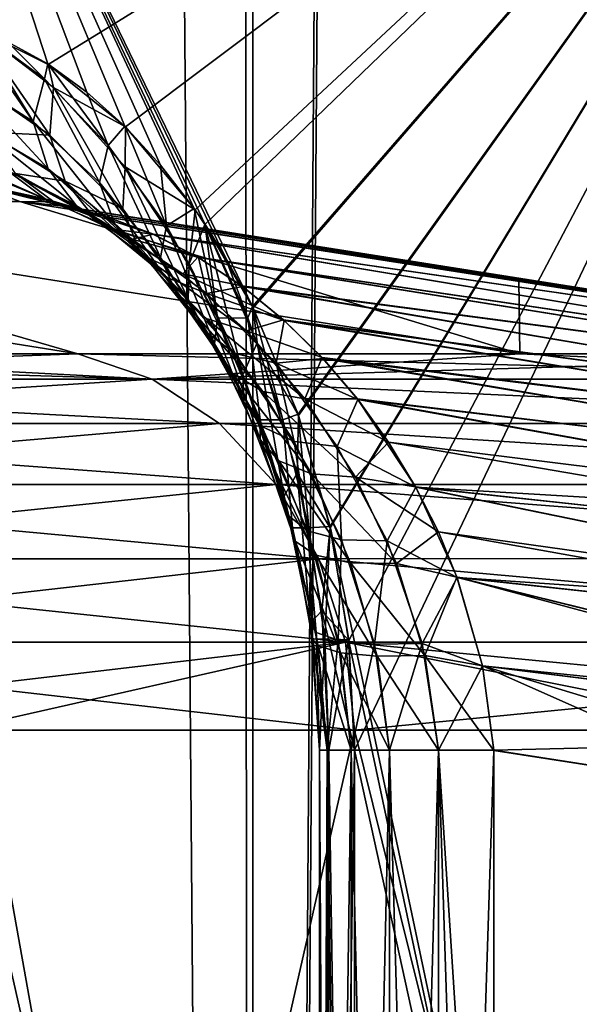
# Model space of a CAD drawing. Header units: metres. Extents: x -24 to 24, y -69 to 184.
# Tile 28 of 256: x -17.003 to -16.416, y -60.569 to -59.539. Entities that reach past the tile are written whole.
import ezdxf

# ---------------------------------------------------------------- set-up
doc = ezdxf.new("R2010")
doc.units = ezdxf.units.M
for name, color, linetype in [('14', 7, 'CONTINUOUS'), ('15', 7, 'CONTINUOUS'), ('167', 7, 'CONTINUOUS'), ('168', 7, 'CONTINUOUS'), ('175', 7, 'CONTINUOUS'), ('176', 7, 'CONTINUOUS'), ('208', 7, 'CONTINUOUS'), ('213', 7, 'CONTINUOUS'), ('238', 7, 'CONTINUOUS'), ('246', 7, 'CONTINUOUS'), ('308', 7, 'CONTINUOUS'), ('309', 7, 'CONTINUOUS'), ('318', 7, 'CONTINUOUS'), ('319', 7, 'CONTINUOUS'), ('320', 7, 'CONTINUOUS'), ('367', 7, 'CONTINUOUS'), ('369', 7, 'CONTINUOUS'), ('4000', 7, 'CONTINUOUS'), ('4002', 7, 'CONTINUOUS'), ('562', 2, 'CONTINUOUS'), ('570', 2, 'CONTINUOUS')]:
    doc.layers.add(name, color=color, linetype=linetype)

msp = doc.modelspace()

# ---------------------------------------------------------------- linework, layer by layer
at = {"layer": '14'}
for points in [[(-16.973223, -59.585102, 11.316789), (-17.161563, -59.007862, 11.029087), (-17.015242, -59.56194, 11.253513)], [(-16.93213, -59.614601, 11.37818), (-17.161563, -59.007862, 11.029087), (-16.973223, -59.585102, 11.316789)], [(-16.8925, -59.650062, 11.436934), (-17.161563, -59.007862, 11.029087), (-16.93213, -59.614601, 11.37818)], [(-16.854889, -59.690942, 11.49229), (-17.161563, -59.007862, 11.029087), (-16.8925, -59.650062, 11.436934)], [(-16.819796, -59.736546, 11.54359), (-17.161563, -59.007862, 11.029087), (-16.854889, -59.690942, 11.49229)], [(-16.808775, -59.752594, 11.559632), (-17.161563, -59.007862, 11.029087), (-16.819796, -59.736546, 11.54359)], [(-16.787595, -59.786167, 11.590369), (-17.161563, -59.007862, 11.029087), (-16.808775, -59.752594, 11.559632)], [(-16.758581, -59.839079, 11.632281), (-17.161563, -59.007862, 11.029087), (-16.787595, -59.786167, 11.590369)], [(-16.035476, -59.007862, 12.610453), (-17.161563, -59.007862, 11.029087), (-16.758581, -59.839079, 11.632281)], [(-16.710899, -59.951854, 11.700677), (-16.035476, -59.007862, 12.610453), (-16.758581, -59.839079, 11.632281)], [(-16.67749, -60.069426, 11.748248), (-16.035476, -59.007862, 12.610453), (-16.710899, -59.951854, 11.700677)], [(-16.035478, -63.111337, 12.61045), (-16.035476, -59.007862, 12.610453), (-16.67749, -60.069426, 11.748248)], [(-16.658004, -60.18789, 11.775861), (-16.035478, -63.111337, 12.61045), (-16.67749, -60.069426, 11.748248)], [(-16.651748, -60.303606, 11.784705), (-16.035478, -63.111337, 12.61045), (-16.658004, -60.18789, 11.775861)], [(-16.651748, -62.096394, 11.784705), (-16.035478, -63.111337, 12.61045), (-16.651748, -60.303606, 11.784705)]]:
    msp.add_3dface(points, dxfattribs=at)
at = {"layer": '15'}
for points in [[(-17.14141, -59.53218, -11.060382), (-16.035453, -59.007862, -12.610482), (-17.057309, -59.545456, -11.189648)], [(-17.057309, -59.545456, -11.189648), (-16.035453, -59.007862, -12.610482), (-17.048226, -59.548453, -11.203482)], [(-17.048226, -59.548453, -11.203482), (-16.035453, -59.007862, -12.610482), (-16.97259, -59.585505, -11.317738)], [(-16.97259, -59.585505, -11.317738), (-16.035453, -59.007862, -12.610482), (-16.891612, -59.650939, -11.438244)], [(-16.891612, -59.650939, -11.438244), (-16.035453, -59.007862, -12.610482), (-16.818864, -59.73787, -11.544947)], [(-16.818864, -59.73787, -11.544947), (-16.035453, -59.007862, -12.610482), (-16.80851, -59.752993, -11.560017)], [(-16.80851, -59.752993, -11.560017), (-16.035453, -59.007862, -12.610482), (-16.757882, -59.840462, -11.633288)], [(-16.757882, -59.840462, -11.633288), (-16.035453, -59.007862, -12.610482), (-16.710465, -59.953135, -11.701298)], [(-16.710465, -59.953135, -11.701298), (-16.035453, -59.007862, -12.610482), (-16.677231, -60.070614, -11.748616)], [(-16.658004, -62.21211, -11.775861), (-16.035453, -59.007862, -12.610482), (-16.67749, -62.330574, -11.748248)], [(-16.035453, -59.007862, -12.610482), (-16.035446, -63.111337, -12.61049), (-16.67749, -62.330574, -11.748248)], [(-16.677231, -60.070614, -11.748616), (-16.035453, -59.007862, -12.610482), (-16.657932, -60.188578, -11.775963)], [(-16.651748, -62.096394, -11.784705), (-16.035453, -59.007862, -12.610482), (-16.658004, -62.21211, -11.775861)], [(-16.657932, -60.188578, -11.775963), (-16.035453, -59.007862, -12.610482), (-16.651748, -60.303606, -11.784705)], [(-16.651748, -60.303606, -11.784705), (-16.035453, -59.007862, -12.610482), (-16.651748, -62.096394, -11.784705)]]:
    msp.add_3dface(points, dxfattribs=at)
at = {"layer": '167'}
for points in [[(-16.505927, -60.303606, -11.46993), (-16.505927, -61.199993, -11.46993), (-16.217224, -60.34841, -11.444672)], [(-16.217224, -60.34841, -11.444672), (-16.505927, -61.199993, -11.46993), (-15.93057, -60.39272, -11.419593)], [(-15.93057, -60.39272, -11.419593), (-16.505927, -61.199993, -11.46993), (-15.93057, -62.00728, -11.419593)]]:
    msp.add_3dface(points, dxfattribs=at)
at = {"layer": '168'}
for points in [[(-17.069128, -62.117502, -8.34535), (-16.651996, -60.282498, -9.149373), (-16.651995, -62.117502, -9.149375)], [(-17.069128, -60.282498, -8.34535), (-16.651996, -60.282498, -9.149373), (-17.069128, -62.117502, -8.34535)], [(-16.651996, -60.282498, -9.149373), (-16.197019, -60.282498, -9.932602), (-16.651995, -62.117502, -9.149375)], [(-16.651995, -62.117502, -9.149375), (-16.197019, -60.282498, -9.932602), (-16.197019, -62.117502, -9.932602)]]:
    msp.add_3dface(points, dxfattribs=at)
at = {"layer": '175'}
for points in [[(-16.505927, -61.200007, 11.46993), (-16.505927, -60.303622, 11.46993), (-16.217268, -60.348402, 11.444676)], [(-15.93057, -60.39272, 11.419593), (-16.505927, -61.200007, 11.46993), (-16.217268, -60.348402, 11.444676)], [(-15.93057, -62.00728, 11.419593), (-16.505927, -61.200007, 11.46993), (-15.93057, -60.39272, 11.419593)]]:
    msp.add_3dface(points, dxfattribs=at)
at = {"layer": '176'}
for points in [[(-16.651996, -62.117502, 9.149373), (-17.069128, -60.282498, 8.34535), (-17.069128, -62.117502, 8.34535)], [(-16.651995, -60.282498, 9.149375), (-17.069128, -60.282498, 8.34535), (-16.651996, -62.117502, 9.149373)], [(-16.197019, -62.117502, 9.932602), (-16.651995, -60.282498, 9.149375), (-16.651996, -62.117502, 9.149373)], [(-16.197019, -60.282498, 9.932602), (-16.651995, -60.282498, 9.149375), (-16.197019, -62.117502, 9.932602)]]:
    msp.add_3dface(points, dxfattribs=at)
at = {"layer": '208'}
for points in [[(-17.002541, -59.729142, -10.970775), (-16.957074, -59.734053, -11.022035), (-16.479861, -59.810779, -10.924099)], [(-15.978452, -59.888575, -10.879286), (-16.957074, -59.734053, -11.022035), (-15.958423, -59.8921, -10.980157)], [(-16.479861, -59.810779, -10.924099), (-16.957074, -59.734053, -11.022035), (-15.978452, -59.888575, -10.879286)], [(-16.957074, -59.734053, -11.022035), (-16.910087, -59.745466, -11.074029), (-15.958423, -59.8921, -10.980157)], [(-15.958423, -59.8921, -10.980157), (-16.910087, -59.745466, -11.074029), (-15.955531, -59.894556, -10.99603)], [(-16.910087, -59.745466, -11.074029), (-16.862499, -59.763441, -11.125702), (-15.955531, -59.894556, -10.99603)], [(-15.955531, -59.894556, -10.99603), (-16.862499, -59.763441, -11.125702), (-15.941153, -59.9164, -11.079264)], [(-16.862499, -59.763441, -11.125702), (-16.815258, -59.787779, -11.17603), (-15.941153, -59.9164, -11.079264)], [(-15.941153, -59.9164, -11.079264), (-16.815258, -59.787779, -11.17603), (-15.936468, -59.928039, -11.108891)], [(-16.815258, -59.787779, -11.17603), (-16.769316, -59.818036, -11.22404), (-15.936468, -59.928039, -11.108891)], [(-15.936468, -59.928039, -11.108891), (-16.769316, -59.818036, -11.22404), (-15.927675, -59.960519, -11.172022)], [(-16.769316, -59.818036, -11.22404), (-16.725618, -59.853511, -11.268817), (-15.927675, -59.960519, -11.172022)], [(-15.927675, -59.960519, -11.172022), (-16.725618, -59.853511, -11.268817), (-15.922942, -59.986954, -11.211397)], [(-16.725618, -59.853511, -11.268817), (-16.685038, -59.893268, -11.309564), (-15.922942, -59.986954, -11.211397)], [(-15.922942, -59.986954, -11.211397), (-16.685038, -59.893268, -11.309564), (-15.918438, -60.022692, -11.254479)], [(-16.685038, -59.893268, -11.309564), (-16.648258, -59.936268, -11.34573), (-15.918438, -60.022692, -11.254479)], [(-15.918438, -60.022692, -11.254479), (-16.648258, -59.936268, -11.34573), (-15.915174, -60.067854, -11.297721)], [(-16.648258, -59.936268, -11.34573), (-16.587512, -60.02823, -11.403528), (-15.915174, -60.067854, -11.297721)], [(-15.914075, -60.100415, -11.323171), (-16.587512, -60.02823, -11.403528), (-15.9141, -60.166117, -11.363336)], [(-15.915174, -60.067854, -11.297721), (-16.587512, -60.02823, -11.403528), (-15.914075, -60.100415, -11.323171)], [(-16.587512, -60.02823, -11.403528), (-16.544399, -60.122628, -11.442167), (-15.9141, -60.166117, -11.363336)], [(-15.914687, -60.190624, -11.375089), (-16.544399, -60.122628, -11.442167), (-15.919117, -60.27649, -11.404702)], [(-15.9141, -60.166117, -11.363336), (-16.544399, -60.122628, -11.442167), (-15.914687, -60.190624, -11.375089)], [(-16.544399, -60.122628, -11.442167), (-16.517805, -60.215273, -11.463565), (-15.919117, -60.27649, -11.404702)], [(-15.919117, -60.27649, -11.404702), (-16.517805, -60.215273, -11.463565), (-15.920132, -60.289529, -11.40776)], [(-16.517805, -60.215273, -11.463565), (-16.505927, -60.303606, -11.46993), (-15.920132, -60.289529, -11.40776)], [(-16.505927, -60.303606, -11.46993), (-16.217224, -60.34841, -11.444672), (-15.920132, -60.289529, -11.40776)]]:
    msp.add_3dface(points, dxfattribs=at)
at = {"layer": '213'}
for points in [[(-16.95722, -59.734027, 11.021858), (-17.002543, -59.729142, 10.970772), (-16.47977, -59.810793, 10.924091)], [(-15.958312, -59.892184, 10.980764), (-16.95722, -59.734027, 11.021858), (-16.47977, -59.810793, 10.924091)], [(-16.910425, -59.745361, 11.073658), (-16.95722, -59.734027, 11.021858), (-15.958312, -59.892184, 10.980764)], [(-15.955532, -59.894556, 10.99603), (-16.910425, -59.745361, 11.073658), (-15.958312, -59.892184, 10.980764)], [(-16.86301, -59.763217, 11.125167), (-16.910425, -59.745361, 11.073658), (-15.955532, -59.894556, 10.99603)], [(-15.941059, -59.916607, 11.079842), (-16.86301, -59.763217, 11.125167), (-15.955532, -59.894556, 10.99603)], [(-16.815909, -59.787407, 11.175366), (-16.86301, -59.763217, 11.125167), (-15.941059, -59.916607, 11.079842)], [(-15.936468, -59.928039, 11.108891), (-16.815909, -59.787407, 11.175366), (-15.941059, -59.916607, 11.079842)], [(-16.770029, -59.817513, 11.223301), (-16.815909, -59.787407, 11.175366), (-15.936468, -59.928039, 11.108891)], [(-15.978452, -59.888575, 10.879286), (-15.958312, -59.892184, 10.980764), (-16.47977, -59.810793, 10.924091)], [(-15.927607, -59.960839, 11.17255), (-16.770029, -59.817513, 11.223301), (-15.936468, -59.928039, 11.108891)], [(-16.726311, -59.852873, 11.268084), (-16.770029, -59.817513, 11.223301), (-15.927607, -59.960839, 11.17255)], [(-15.922942, -59.986954, 11.211397), (-16.726311, -59.852873, 11.268084), (-15.927607, -59.960839, 11.17255)], [(-16.685698, -59.89255, 11.308893), (-16.726311, -59.852873, 11.268084), (-15.922942, -59.986954, 11.211397)], [(-15.918396, -60.023114, 11.254935), (-16.685698, -59.89255, 11.308893), (-15.922942, -59.986954, 11.211397)], [(-16.648821, -59.935567, 11.345198), (-16.685698, -59.89255, 11.308893), (-15.918396, -60.023114, 11.254935)], [(-15.915174, -60.067854, 11.297721), (-16.648821, -59.935567, 11.345198), (-15.918396, -60.023114, 11.254935)], [(-16.61611, -59.980926, 11.376683), (-16.648821, -59.935567, 11.345198), (-15.915174, -60.067854, 11.297721)], [(-15.914065, -60.100922, 11.323535), (-16.61611, -59.980926, 11.376683), (-15.915174, -60.067854, 11.297721)], [(-16.587808, -60.027683, 11.403247), (-16.61611, -59.980926, 11.376683), (-15.914065, -60.100922, 11.323535)], [(-15.9141, -60.166117, 11.363336), (-16.587808, -60.027683, 11.403247), (-15.914065, -60.100922, 11.323535)], [(-16.563977, -60.075029, 11.424974), (-16.587808, -60.027683, 11.403247), (-15.9141, -60.166117, 11.363336)], [(-15.914704, -60.191196, 11.375345), (-16.563977, -60.075029, 11.424974), (-15.9141, -60.166117, 11.363336)], [(-16.544512, -60.122333, 11.442075), (-16.563977, -60.075029, 11.424974), (-15.914704, -60.191196, 11.375345)], [(-15.919117, -60.27649, 11.404701), (-16.544512, -60.122333, 11.442075), (-15.914704, -60.191196, 11.375345)], [(-15.920182, -60.29014, 11.407894), (-16.544512, -60.122333, 11.442075), (-15.919117, -60.27649, 11.404701)], [(-16.517828, -60.215107, 11.463539), (-16.544512, -60.122333, 11.442075), (-15.920182, -60.29014, 11.407894)], [(-16.217268, -60.348402, 11.444676), (-16.505927, -60.303622, 11.46993), (-16.517828, -60.215107, 11.463539)], [(-15.93057, -60.39272, 11.419593), (-16.517828, -60.215107, 11.463539), (-15.920182, -60.29014, 11.407894)], [(-15.93057, -60.39272, 11.419593), (-16.217268, -60.348402, 11.444676), (-16.517828, -60.215107, 11.463539)]]:
    msp.add_3dface(points, dxfattribs=at)
at = {"layer": '238'}
for points in [[(-16.941688, -59.888575, 9.308545), (-17.670021, -59.915211, 7.616317), (-16.86371, -59.915211, 9.265701)], [(-17.366472, -59.888575, 8.489727), (-17.670021, -59.915211, 7.616317), (-16.941688, -59.888575, 9.308545)], [(-16.941688, -59.888575, 9.308545), (-16.86371, -59.915211, 9.265701), (-16.478768, -59.888575, 10.105444)], [(-16.86371, -59.915211, 9.265701), (-15.978452, -59.888575, 10.879286), (-16.478768, -59.888575, 10.105444)], [(-15.904909, -59.91521, 10.829214), (-15.978452, -59.888575, 10.879286), (-16.86371, -59.915211, 9.265701)], [(-17.670021, -59.915211, 7.616317), (-17.596159, -59.961648, 7.584481), (-16.86371, -59.915211, 9.265701)], [(-16.86371, -59.915211, 9.265701), (-17.596159, -59.961648, 7.584481), (-16.793219, -59.961648, 9.226969)], [(-15.838425, -59.961646, 10.783948), (-15.904909, -59.91521, 10.829214), (-16.86371, -59.915211, 9.265701)], [(-15.838425, -59.961646, 10.783948), (-16.86371, -59.915211, 9.265701), (-16.793219, -59.961648, 9.226969)], [(-17.596159, -59.961648, 7.584481), (-17.534122, -60.025383, 7.557741), (-16.793219, -59.961648, 9.226969)], [(-16.793219, -59.961648, 9.226969), (-17.534122, -60.025383, 7.557741), (-16.734013, -60.025383, 9.194439)], [(-15.782585, -60.02538, 10.745928), (-15.838425, -59.961646, 10.783948), (-16.793219, -59.961648, 9.226969)], [(-15.782585, -60.02538, 10.745928), (-16.793219, -59.961648, 9.226969), (-16.734013, -60.025383, 9.194439)], [(-17.534122, -60.025383, 7.557741), (-17.487255, -60.102978, 7.53754), (-16.734013, -60.025383, 9.194439)], [(-16.734013, -60.025383, 9.194439), (-17.487255, -60.102978, 7.53754), (-16.689284, -60.102978, 9.169863)], [(-15.740399, -60.102976, 10.717204), (-15.782585, -60.02538, 10.745928), (-16.734013, -60.025383, 9.194439)], [(-15.740399, -60.102976, 10.717204), (-16.734013, -60.025383, 9.194439), (-16.689284, -60.102978, 9.169863)], [(-17.487255, -60.102978, 7.53754), (-17.458085, -60.190251, 7.524966), (-16.689284, -60.102978, 9.169863)], [(-16.689284, -60.102978, 9.169863), (-17.458085, -60.190251, 7.524966), (-16.661445, -60.190251, 9.154567)], [(-15.714142, -60.19025, 10.699326), (-15.740399, -60.102976, 10.717204), (-16.689284, -60.102978, 9.169863)], [(-15.714142, -60.19025, 10.699326), (-16.689284, -60.102978, 9.169863), (-16.661445, -60.190251, 9.154567)], [(-17.458085, -60.190251, 7.524966), (-17.448183, -60.282498, 7.520698), (-16.661445, -60.190251, 9.154567)], [(-17.448183, -60.282498, 7.520698), (-17.069128, -60.282498, 8.34535), (-16.661445, -60.190251, 9.154567)], [(-17.069128, -60.282498, 8.34535), (-16.651995, -60.282498, 9.149375), (-16.661445, -60.190251, 9.154567)], [(-16.651995, -60.282498, 9.149375), (-15.714142, -60.19025, 10.699326), (-16.661445, -60.190251, 9.154567)], [(-16.651995, -60.282498, 9.149375), (-16.197019, -60.282498, 9.932602), (-15.714142, -60.19025, 10.699326)]]:
    msp.add_3dface(points, dxfattribs=at)
at = {"layer": '246'}
for points in [[(-17.751728, -59.888575, -7.651534), (-16.863711, -59.915211, -9.265699), (-17.670022, -59.915211, -7.616316)], [(-17.366472, -59.888575, -8.489725), (-16.863711, -59.915211, -9.265699), (-17.751728, -59.888575, -7.651534)], [(-16.941689, -59.888575, -9.308544), (-16.863711, -59.915211, -9.265699), (-17.366472, -59.888575, -8.489725)], [(-16.941689, -59.888575, -9.308544), (-15.90491, -59.91521, -10.829213), (-16.863711, -59.915211, -9.265699)], [(-16.478769, -59.888575, -10.105443), (-15.90491, -59.91521, -10.829213), (-16.941689, -59.888575, -9.308544)], [(-15.978452, -59.888575, -10.879286), (-15.90491, -59.91521, -10.829213), (-16.478769, -59.888575, -10.105443)], [(-17.670022, -59.915211, -7.616316), (-16.793219, -59.961648, -9.226968), (-17.596159, -59.961648, -7.584479)], [(-16.863711, -59.915211, -9.265699), (-16.793219, -59.961648, -9.226968), (-17.670022, -59.915211, -7.616316)], [(-15.90491, -59.91521, -10.829213), (-15.838427, -59.961646, -10.783946), (-16.863711, -59.915211, -9.265699)], [(-16.863711, -59.915211, -9.265699), (-15.838427, -59.961646, -10.783946), (-16.793219, -59.961648, -9.226968)], [(-17.596159, -59.961648, -7.584479), (-16.734013, -60.025383, -9.194437), (-17.534123, -60.025383, -7.557739)], [(-16.793219, -59.961648, -9.226968), (-16.734013, -60.025383, -9.194437), (-17.596159, -59.961648, -7.584479)], [(-15.838427, -59.961646, -10.783946), (-15.782586, -60.02538, -10.745926), (-16.793219, -59.961648, -9.226968)], [(-16.793219, -59.961648, -9.226968), (-15.782586, -60.02538, -10.745926), (-16.734013, -60.025383, -9.194437)], [(-17.534123, -60.025383, -7.557739), (-16.689285, -60.102978, -9.169861), (-17.487256, -60.102978, -7.537538)], [(-16.734013, -60.025383, -9.194437), (-16.689285, -60.102978, -9.169861), (-17.534123, -60.025383, -7.557739)], [(-15.782586, -60.02538, -10.745926), (-15.7404, -60.102976, -10.717203), (-16.734013, -60.025383, -9.194437)], [(-16.734013, -60.025383, -9.194437), (-15.7404, -60.102976, -10.717203), (-16.689285, -60.102978, -9.169861)], [(-17.487256, -60.102978, -7.537538), (-16.661446, -60.190251, -9.154565), (-17.458085, -60.190251, -7.524965)], [(-16.689285, -60.102978, -9.169861), (-16.661446, -60.190251, -9.154565), (-17.487256, -60.102978, -7.537538)], [(-15.7404, -60.102976, -10.717203), (-15.714143, -60.19025, -10.699325), (-16.689285, -60.102978, -9.169861)], [(-16.689285, -60.102978, -9.169861), (-15.714143, -60.19025, -10.699325), (-16.661446, -60.190251, -9.154565)], [(-16.661446, -60.190251, -9.154565), (-16.651996, -60.282498, -9.149373), (-17.458085, -60.190251, -7.524965)], [(-16.651996, -60.282498, -9.149373), (-17.069128, -60.282498, -8.34535), (-17.458085, -60.190251, -7.524965)], [(-15.714143, -60.19025, -10.699325), (-15.70523, -60.282498, -10.693257), (-16.661446, -60.190251, -9.154565)], [(-15.70523, -60.282498, -10.693257), (-16.197019, -60.282498, -9.932602), (-16.661446, -60.190251, -9.154565)], [(-16.197019, -60.282498, -9.932602), (-16.651996, -60.282498, -9.149373), (-16.661446, -60.190251, -9.154565)]]:
    msp.add_3dface(points, dxfattribs=at)
at = {"layer": '308'}
for points in [[(-16.680458, -60.303606, 11.61304), (-16.680458, -62.096395, 11.61304), (-16.688471, -60.303606, 11.672319)], [(-16.680458, -62.096395, 11.61304), (-16.688471, -62.096395, 11.672319), (-16.688471, -60.303606, 11.672319)], [(-16.688471, -60.303606, 11.672319), (-16.678595, -62.096394, 11.731317), (-16.678595, -60.303606, 11.731316)], [(-16.688471, -62.096395, 11.672319), (-16.678595, -62.096394, 11.731317), (-16.688471, -60.303606, 11.672319)], [(-16.655273, -60.303606, 11.558782), (-16.680458, -62.096395, 11.61304), (-16.680458, -60.303606, 11.61304)], [(-16.655273, -62.096395, 11.558781), (-16.680458, -62.096395, 11.61304), (-16.655273, -60.303606, 11.558782)], [(-16.651748, -62.096394, 11.784705), (-16.651748, -60.303606, 11.784705), (-16.678595, -60.303606, 11.731316)], [(-16.678595, -62.096394, 11.731317), (-16.651748, -62.096394, 11.784705), (-16.678595, -60.303606, 11.731316)], [(-16.615169, -60.303606, 11.514398), (-16.655273, -62.096395, 11.558781), (-16.655273, -60.303606, 11.558782)], [(-16.615168, -62.096395, 11.514397), (-16.655273, -62.096395, 11.558781), (-16.615169, -60.303606, 11.514398)], [(-16.563733, -60.303606, 11.48386), (-16.615168, -62.096395, 11.514397), (-16.615169, -60.303606, 11.514398)], [(-16.56373, -62.096394, 11.483859), (-16.615168, -62.096395, 11.514397), (-16.563733, -60.303606, 11.48386)], [(-16.505927, -60.303622, 11.46993), (-16.56373, -62.096394, 11.483859), (-16.563733, -60.303606, 11.48386)], [(-16.505927, -60.303622, 11.46993), (-16.505927, -61.200007, 11.46993), (-16.56373, -62.096394, 11.483859)]]:
    msp.add_3dface(points, dxfattribs=at)
at = {"layer": '309'}
for points in [[(-16.988496, -59.645395, 11.269337), (-17.057641, -59.545353, 11.189142), (-17.062055, -59.598495, 11.167964)], [(-17.048118, -59.548491, 11.203645), (-17.057641, -59.545353, 11.189142), (-16.988496, -59.645395, 11.269337)], [(-16.976656, -59.600811, 11.310304), (-17.048118, -59.548491, 11.203645), (-16.988496, -59.645395, 11.269337)], [(-17.015242, -59.56194, 11.253513), (-17.048118, -59.548491, 11.203645), (-16.976656, -59.600811, 11.310304)], [(-16.973223, -59.585102, 11.316789), (-17.015242, -59.56194, 11.253513), (-16.976656, -59.600811, 11.310304)], [(-16.973223, -59.585102, 11.316789), (-16.976656, -59.600811, 11.310304), (-16.909753, -59.670359, 11.406031)], [(-16.93213, -59.614601, 11.37818), (-16.973223, -59.585102, 11.316789), (-16.909753, -59.670359, 11.406031)], [(-16.97254, -59.694778, 11.239588), (-17.062055, -59.598495, 11.167964), (-17.045796, -59.652124, 11.147039)], [(-16.988496, -59.645395, 11.269337), (-17.062055, -59.598495, 11.167964), (-16.97254, -59.694778, 11.239588)], [(-16.919022, -59.70933, 11.360429), (-16.976656, -59.600811, 11.310304), (-16.988496, -59.645395, 11.269337)], [(-16.909753, -59.670359, 11.406031), (-16.976656, -59.600811, 11.310304), (-16.919022, -59.70933, 11.360429)], [(-16.8925, -59.650062, 11.436934), (-16.93213, -59.614601, 11.37818), (-16.909753, -59.670359, 11.406031)], [(-16.902849, -59.753167, 11.32308), (-16.988496, -59.645395, 11.269337), (-16.97254, -59.694778, 11.239588)], [(-16.919022, -59.70933, 11.360429), (-16.988496, -59.645395, 11.269337), (-16.902849, -59.753167, 11.32308)], [(-16.943023, -59.733578, 11.204924), (-17.045796, -59.652124, 11.147039), (-17.016186, -59.696033, 11.119228)], [(-16.97254, -59.694778, 11.239588), (-17.045796, -59.652124, 11.147039), (-16.943023, -59.733578, 11.204924)], [(-16.8925, -59.650062, 11.436934), (-16.909753, -59.670359, 11.406031), (-16.848779, -59.754646, 11.489259)], [(-16.854889, -59.690942, 11.49229), (-16.8925, -59.650062, 11.436934), (-16.848779, -59.754646, 11.489259)], [(-16.975874, -59.726296, 11.087019), (-17.090726, -59.675321, 11.027679), (-17.085841, -59.680772, 11.024527)], [(-17.016186, -59.696033, 11.119228), (-17.090726, -59.675321, 11.027679), (-16.975874, -59.726296, 11.087019)], [(-16.855151, -59.787765, 11.439632), (-16.909753, -59.670359, 11.406031), (-16.919022, -59.70933, 11.360429)], [(-16.848779, -59.754646, 11.489259), (-16.909753, -59.670359, 11.406031), (-16.855151, -59.787765, 11.439632)], [(-17.049907, -59.710226, 11.00134), (-16.975874, -59.726296, 11.087019), (-17.085841, -59.680772, 11.024527)], [(-16.902584, -59.758323, 11.168444), (-17.016186, -59.696033, 11.119228), (-16.975874, -59.726296, 11.087019)], [(-16.943023, -59.733578, 11.204924), (-17.016186, -59.696033, 11.119228), (-16.902584, -59.758323, 11.168444)], [(-16.872846, -59.785975, 11.283059), (-16.97254, -59.694778, 11.239588), (-16.943023, -59.733578, 11.204924)], [(-16.902849, -59.753167, 11.32308), (-16.97254, -59.694778, 11.239588), (-16.872846, -59.785975, 11.283059)], [(-16.819796, -59.736546, 11.54359), (-16.854889, -59.690942, 11.49229), (-16.848779, -59.754646, 11.489259)], [(-16.838271, -59.82506, 11.396016), (-16.919022, -59.70933, 11.360429), (-16.902849, -59.753167, 11.32308)], [(-16.855151, -59.787765, 11.439632), (-16.919022, -59.70933, 11.360429), (-16.838271, -59.82506, 11.396016)], [(-16.95722, -59.734027, 11.021858), (-17.049907, -59.710226, 11.00134), (-17.047027, -59.711939, 10.999482)], [(-16.95722, -59.734027, 11.021858), (-16.975874, -59.726296, 11.087019), (-17.049907, -59.710226, 11.00134)], [(-17.002543, -59.729142, 10.970772), (-16.95722, -59.734027, 11.021858), (-17.047027, -59.711939, 10.999482)], [(-16.86301, -59.763217, 11.125167), (-16.902584, -59.758323, 11.168444), (-16.975874, -59.726296, 11.087019)], [(-16.910425, -59.745361, 11.073658), (-16.86301, -59.763217, 11.125167), (-16.975874, -59.726296, 11.087019)], [(-16.95722, -59.734027, 11.021858), (-16.910425, -59.745361, 11.073658), (-16.975874, -59.726296, 11.087019)], [(-16.831696, -59.804818, 11.243945), (-16.943023, -59.733578, 11.204924), (-16.902584, -59.758323, 11.168444)], [(-16.872846, -59.785975, 11.283059), (-16.943023, -59.733578, 11.204924), (-16.831696, -59.804818, 11.243945)], [(-16.819796, -59.736546, 11.54359), (-16.848779, -59.754646, 11.489259), (-16.795215, -59.851242, 11.558519)], [(-16.808775, -59.752594, 11.559632), (-16.819796, -59.736546, 11.54359), (-16.795215, -59.851242, 11.558519)], [(-16.807251, -59.851396, 11.35217), (-16.902849, -59.753167, 11.32308), (-16.872846, -59.785975, 11.283059)], [(-16.838271, -59.82506, 11.396016), (-16.902849, -59.753167, 11.32308), (-16.807251, -59.851396, 11.35217)], [(-16.815909, -59.787407, 11.175366), (-16.831696, -59.804818, 11.243945), (-16.902584, -59.758323, 11.168444)], [(-16.86301, -59.763217, 11.125167), (-16.815909, -59.787407, 11.175366), (-16.902584, -59.758323, 11.168444)], [(-16.798477, -59.878247, 11.505501), (-16.848779, -59.754646, 11.489259), (-16.855151, -59.787765, 11.439632)], [(-16.795215, -59.851242, 11.558519), (-16.848779, -59.754646, 11.489259), (-16.798477, -59.878247, 11.505501)], [(-16.808775, -59.752594, 11.559632), (-16.795215, -59.851242, 11.558519), (-16.763732, -59.850856, 11.623849)], [(-16.787595, -59.786167, 11.590369), (-16.808775, -59.752594, 11.559632), (-16.763732, -59.850856, 11.623849)], [(-16.764867, -59.864416, 11.312017), (-16.872846, -59.785975, 11.283059), (-16.831696, -59.804818, 11.243945)], [(-16.807251, -59.851396, 11.35217), (-16.872846, -59.785975, 11.283059), (-16.764867, -59.864416, 11.312017)], [(-16.780439, -59.908297, 11.457025), (-16.855151, -59.787765, 11.439632), (-16.838271, -59.82506, 11.396016)], [(-16.798477, -59.878247, 11.505501), (-16.855151, -59.787765, 11.439632), (-16.780439, -59.908297, 11.457025)], [(-16.815909, -59.787407, 11.175366), (-16.770029, -59.817513, 11.223301), (-16.831696, -59.804818, 11.243945)], [(-16.758581, -59.839079, 11.632281), (-16.787595, -59.786167, 11.590369), (-16.763732, -59.850856, 11.623849)], [(-16.726311, -59.852873, 11.268084), (-16.764867, -59.864416, 11.312017), (-16.831696, -59.804818, 11.243945)], [(-16.770029, -59.817513, 11.223301), (-16.726311, -59.852873, 11.268084), (-16.831696, -59.804818, 11.243945)], [(-16.747937, -59.928075, 11.410865), (-16.838271, -59.82506, 11.396016), (-16.807251, -59.851396, 11.35217)], [(-16.780439, -59.908297, 11.457025), (-16.838271, -59.82506, 11.396016), (-16.747937, -59.928075, 11.410865)], [(-16.758581, -59.839079, 11.632281), (-16.763732, -59.850856, 11.623849), (-16.72683, -59.957708, 11.674142)], [(-16.710899, -59.951854, 11.700677), (-16.758581, -59.839079, 11.632281), (-16.72683, -59.957708, 11.674142)], [(-16.703879, -59.935812, 11.371151), (-16.807251, -59.851396, 11.35217), (-16.764867, -59.864416, 11.312017)], [(-16.747937, -59.928075, 11.410865), (-16.807251, -59.851396, 11.35217), (-16.703879, -59.935812, 11.371151)], [(-16.750759, -59.978179, 11.556693), (-16.795215, -59.851242, 11.558519), (-16.798477, -59.878247, 11.505501)], [(-16.795215, -59.851242, 11.558519), (-16.750685, -59.957553, 11.612423), (-16.763732, -59.850856, 11.623849)], [(-16.750685, -59.957553, 11.612423), (-16.795215, -59.851242, 11.558519), (-16.750759, -59.978179, 11.556693)], [(-16.726311, -59.852873, 11.268084), (-16.685698, -59.89255, 11.308893), (-16.764867, -59.864416, 11.312017)], [(-16.763732, -59.850856, 11.623849), (-16.750685, -59.957553, 11.612423), (-16.72683, -59.957708, 11.674142)], [(-16.685698, -59.89255, 11.308893), (-16.703879, -59.935812, 11.371151), (-16.764867, -59.864416, 11.312017)], [(-16.731177, -60.000585, 11.504801), (-16.798477, -59.878247, 11.505501), (-16.780439, -59.908297, 11.457025)], [(-16.750759, -59.978179, 11.556693), (-16.798477, -59.878247, 11.505501), (-16.731177, -60.000585, 11.504801)], [(-16.685698, -59.89255, 11.308893), (-16.648821, -59.935567, 11.345198), (-16.703879, -59.935812, 11.371151)], [(-16.696826, -60.014122, 11.457736), (-16.780439, -59.908297, 11.457025), (-16.747937, -59.928075, 11.410865)], [(-16.731177, -60.000585, 11.504801), (-16.780439, -59.908297, 11.457025), (-16.696826, -60.014122, 11.457736)], [(-16.650779, -60.017579, 11.41971), (-16.747937, -59.928075, 11.410865), (-16.703879, -59.935812, 11.371151)], [(-16.696826, -60.014122, 11.457736), (-16.747937, -59.928075, 11.410865), (-16.650779, -60.017579, 11.41971)], [(-16.648821, -59.935567, 11.345198), (-16.61611, -59.980926, 11.376683), (-16.703879, -59.935812, 11.371151)], [(-16.61611, -59.980926, 11.376683), (-16.650779, -60.017579, 11.41971), (-16.703879, -59.935812, 11.371151)], [(-16.710899, -59.951854, 11.700677), (-16.72683, -59.957708, 11.674142), (-16.699518, -60.07064, 11.709273)], [(-16.67749, -60.069426, 11.748248), (-16.710899, -59.951854, 11.700677), (-16.699518, -60.07064, 11.709273)], [(-16.71392, -60.084631, 11.592059), (-16.750685, -59.957553, 11.612423), (-16.750759, -59.978179, 11.556693)], [(-16.750685, -59.957553, 11.612423), (-16.716941, -60.070639, 11.649774), (-16.72683, -59.957708, 11.674142)], [(-16.716941, -60.070639, 11.649774), (-16.750685, -59.957553, 11.612423), (-16.71392, -60.084631, 11.592059)], [(-16.72683, -59.957708, 11.674142), (-16.716941, -60.070639, 11.649774), (-16.699518, -60.07064, 11.709273)], [(-16.692511, -60.099308, 11.538165), (-16.750759, -59.978179, 11.556693), (-16.731177, -60.000585, 11.504801)], [(-16.71392, -60.084631, 11.592059), (-16.750759, -59.978179, 11.556693), (-16.692511, -60.099308, 11.538165)], [(-16.61611, -59.980926, 11.376683), (-16.587808, -60.027683, 11.403247), (-16.650779, -60.017579, 11.41971)], [(-16.656102, -60.107312, 11.491384), (-16.731177, -60.000585, 11.504801), (-16.696826, -60.014122, 11.457736)], [(-16.692511, -60.099308, 11.538165), (-16.731177, -60.000585, 11.504801), (-16.656102, -60.107312, 11.491384)], [(-16.607949, -60.107929, 11.455898), (-16.696826, -60.014122, 11.457736), (-16.650779, -60.017579, 11.41971)], [(-16.656102, -60.107312, 11.491384), (-16.696826, -60.014122, 11.457736), (-16.607949, -60.107929, 11.455898)], [(-16.563977, -60.075029, 11.424974), (-16.607949, -60.107929, 11.455898), (-16.650779, -60.017579, 11.41971)], [(-16.587808, -60.027683, 11.403247), (-16.563977, -60.075029, 11.424974), (-16.650779, -60.017579, 11.41971)], [(-16.67749, -60.069426, 11.748248), (-16.699518, -60.07064, 11.709273), (-16.683089, -60.186916, 11.728444)], [(-16.658004, -60.18789, 11.775861), (-16.67749, -60.069426, 11.748248), (-16.683089, -60.186916, 11.728444)], [(-16.689918, -60.194269, 11.610867), (-16.716941, -60.070639, 11.649774), (-16.71392, -60.084631, 11.592059)], [(-16.716941, -60.070639, 11.649774), (-16.695717, -60.187158, 11.669788), (-16.699518, -60.07064, 11.709273)], [(-16.695717, -60.187158, 11.669788), (-16.716941, -60.070639, 11.649774), (-16.689918, -60.194269, 11.610867)], [(-16.699518, -60.07064, 11.709273), (-16.695717, -60.187158, 11.669788), (-16.683089, -60.186916, 11.728444)], [(-16.563977, -60.075029, 11.424974), (-16.544512, -60.122333, 11.442075), (-16.607949, -60.107929, 11.455898)], [(-16.666565, -60.201418, 11.556261), (-16.71392, -60.084631, 11.592059), (-16.692511, -60.099308, 11.538165)], [(-16.689918, -60.194269, 11.610867), (-16.71392, -60.084631, 11.592059), (-16.666565, -60.201418, 11.556261)], [(-16.628132, -60.2049, 11.510556), (-16.692511, -60.099308, 11.538165), (-16.656102, -60.107312, 11.491384)], [(-16.666565, -60.201418, 11.556261), (-16.692511, -60.099308, 11.538165), (-16.628132, -60.2049, 11.510556)], [(-16.578057, -60.204401, 11.477839), (-16.656102, -60.107312, 11.491384), (-16.607949, -60.107929, 11.455898)], [(-16.628132, -60.2049, 11.510556), (-16.656102, -60.107312, 11.491384), (-16.578057, -60.204401, 11.477839)], [(-16.544512, -60.122333, 11.442075), (-16.578057, -60.204401, 11.477839), (-16.607949, -60.107929, 11.455898)], [(-16.544512, -60.122333, 11.442075), (-16.517828, -60.215107, 11.463539), (-16.578057, -60.204401, 11.477839)], [(-16.695717, -60.187158, 11.669788), (-16.688471, -60.303606, 11.672319), (-16.683089, -60.186916, 11.728444)], [(-16.680458, -60.303606, 11.61304), (-16.695717, -60.187158, 11.669788), (-16.689918, -60.194269, 11.610867)], [(-16.680458, -60.303606, 11.61304), (-16.688471, -60.303606, 11.672319), (-16.695717, -60.187158, 11.669788)], [(-16.688471, -60.303606, 11.672319), (-16.678595, -60.303606, 11.731316), (-16.683089, -60.186916, 11.728444)], [(-16.678595, -60.303606, 11.731316), (-16.658004, -60.18789, 11.775861), (-16.683089, -60.186916, 11.728444)], [(-16.651748, -60.303606, 11.784705), (-16.658004, -60.18789, 11.775861), (-16.678595, -60.303606, 11.731316)], [(-16.655273, -60.303606, 11.558782), (-16.689918, -60.194269, 11.610867), (-16.666565, -60.201418, 11.556261)], [(-16.655273, -60.303606, 11.558782), (-16.680458, -60.303606, 11.61304), (-16.689918, -60.194269, 11.610867)], [(-16.615169, -60.303606, 11.514398), (-16.666565, -60.201418, 11.556261), (-16.628132, -60.2049, 11.510556)], [(-16.615169, -60.303606, 11.514398), (-16.655273, -60.303606, 11.558782), (-16.666565, -60.201418, 11.556261)], [(-16.563733, -60.303606, 11.48386), (-16.628132, -60.2049, 11.510556), (-16.578057, -60.204401, 11.477839)], [(-16.563733, -60.303606, 11.48386), (-16.615169, -60.303606, 11.514398), (-16.628132, -60.2049, 11.510556)], [(-16.505927, -60.303622, 11.46993), (-16.563733, -60.303606, 11.48386), (-16.578057, -60.204401, 11.477839)], [(-16.517828, -60.215107, 11.463539), (-16.505927, -60.303622, 11.46993), (-16.578057, -60.204401, 11.477839)]]:
    msp.add_3dface(points, dxfattribs=at)
at = {"layer": '318'}
msp.add_3dface([(-17.047027, -59.711939, -10.999482), (-17.002541, -59.729142, -10.970775), (-17.490496, -59.729142, -10.174815)], dxfattribs=at)
at = {"layer": '319'}
for points in [[(-17.052817, -59.603269, -11.180951), (-17.048226, -59.548453, -11.203482), (-16.970929, -59.65968, -11.292814)], [(-17.048226, -59.548453, -11.203482), (-16.966981, -59.609576, -11.324401), (-16.970929, -59.65968, -11.292814)], [(-17.048226, -59.548453, -11.203482), (-16.97259, -59.585505, -11.317738), (-16.966981, -59.609576, -11.324401)], [(-16.97259, -59.585505, -11.317738), (-16.891612, -59.650939, -11.438244), (-16.966981, -59.609576, -11.324401)], [(-17.052817, -59.603269, -11.180951), (-16.970929, -59.65968, -11.292814), (-17.036624, -59.656454, -11.158876)], [(-16.970929, -59.65968, -11.292814), (-16.966981, -59.609576, -11.324401), (-16.894637, -59.736815, -11.391228)], [(-16.966981, -59.609576, -11.324401), (-16.891929, -59.692703, -11.430795), (-16.894637, -59.736815, -11.391228)], [(-16.966981, -59.609576, -11.324401), (-16.891612, -59.650939, -11.438244), (-16.891929, -59.692703, -11.430795)], [(-17.036624, -59.656454, -11.158876), (-16.954966, -59.707804, -11.261072), (-17.007058, -59.699795, -11.130142)], [(-17.036624, -59.656454, -11.158876), (-16.970929, -59.65968, -11.292814), (-16.954966, -59.707804, -11.261072)], [(-16.891612, -59.650939, -11.438244), (-16.818864, -59.73787, -11.544947), (-16.891929, -59.692703, -11.430795)], [(-16.970929, -59.65968, -11.292814), (-16.894637, -59.736815, -11.391228), (-16.954966, -59.707804, -11.261072)], [(-16.894637, -59.736815, -11.391228), (-16.891929, -59.692703, -11.430795), (-16.826101, -59.831196, -11.473983)], [(-16.891929, -59.692703, -11.430795), (-16.825083, -59.794236, -11.520408), (-16.826101, -59.831196, -11.473983)], [(-16.891929, -59.692703, -11.430795), (-16.818864, -59.73787, -11.544947), (-16.825083, -59.794236, -11.520408)], [(-17.049904, -59.710228, -11.001339), (-17.007058, -59.699795, -11.130142), (-16.966764, -59.729414, -11.097319)], [(-17.007058, -59.699795, -11.130142), (-16.925381, -59.745192, -11.224945), (-16.966764, -59.729414, -11.097319)], [(-17.007058, -59.699795, -11.130142), (-16.954966, -59.707804, -11.261072), (-16.925381, -59.745192, -11.224945)], [(-16.954966, -59.707804, -11.261072), (-16.878257, -59.77833, -11.351397), (-16.925381, -59.745192, -11.224945)], [(-16.954966, -59.707804, -11.261072), (-16.894637, -59.736815, -11.391228), (-16.878257, -59.77833, -11.351397)], [(-17.047027, -59.711939, -10.999482), (-17.049904, -59.710228, -11.001339), (-16.966764, -59.729414, -11.097319)], [(-17.002541, -59.729142, -10.970775), (-17.047027, -59.711939, -10.999482), (-16.966764, -59.729414, -11.097319)], [(-16.957074, -59.734053, -11.022035), (-17.002541, -59.729142, -10.970775), (-16.966764, -59.729414, -11.097319)], [(-16.966764, -59.729414, -11.097319), (-16.925381, -59.745192, -11.224945), (-16.884818, -59.768498, -11.187665)], [(-16.910087, -59.745466, -11.074029), (-16.966764, -59.729414, -11.097319), (-16.884818, -59.768498, -11.187665)], [(-16.910087, -59.745466, -11.074029), (-16.957074, -59.734053, -11.022035), (-16.966764, -59.729414, -11.097319)], [(-16.894637, -59.736815, -11.391228), (-16.826101, -59.831196, -11.473983), (-16.878257, -59.77833, -11.351397)], [(-16.818864, -59.73787, -11.544947), (-16.80851, -59.752993, -11.560017), (-16.825083, -59.794236, -11.520408)], [(-16.925381, -59.745192, -11.224945), (-16.847934, -59.808776, -11.309779), (-16.884818, -59.768498, -11.187665)], [(-16.925381, -59.745192, -11.224945), (-16.878257, -59.77833, -11.351397), (-16.847934, -59.808776, -11.309779)], [(-16.862499, -59.763441, -11.125702), (-16.910087, -59.745466, -11.074029), (-16.884818, -59.768498, -11.187665)], [(-16.825083, -59.794236, -11.520408), (-16.80851, -59.752993, -11.560017), (-16.768748, -59.91051, -11.591059)], [(-16.80851, -59.752993, -11.560017), (-16.753661, -59.876928, -11.63783), (-16.768748, -59.91051, -11.591059)], [(-16.80851, -59.752993, -11.560017), (-16.757882, -59.840462, -11.633288), (-16.753661, -59.876928, -11.63783)], [(-16.815258, -59.787779, -11.17603), (-16.862499, -59.763441, -11.125702), (-16.884818, -59.768498, -11.187665)], [(-16.884818, -59.768498, -11.187665), (-16.847934, -59.808776, -11.309779), (-16.806382, -59.825428, -11.270098)], [(-16.815258, -59.787779, -11.17603), (-16.884818, -59.768498, -11.187665), (-16.806382, -59.825428, -11.270098)], [(-16.878257, -59.77833, -11.351397), (-16.8087, -59.864974, -11.427782), (-16.847934, -59.808776, -11.309779)], [(-16.878257, -59.77833, -11.351397), (-16.826101, -59.831196, -11.473983), (-16.8087, -59.864974, -11.427782)], [(-16.769316, -59.818036, -11.22404), (-16.815258, -59.787779, -11.17603), (-16.806382, -59.825428, -11.270098)], [(-16.826101, -59.831196, -11.473983), (-16.825083, -59.794236, -11.520408), (-16.767705, -59.939298, -11.539069)], [(-16.825083, -59.794236, -11.520408), (-16.768748, -59.91051, -11.591059), (-16.767705, -59.939298, -11.539069)], [(-16.847934, -59.808776, -11.309779), (-16.776998, -59.88805, -11.382606), (-16.806382, -59.825428, -11.270098)], [(-16.847934, -59.808776, -11.309779), (-16.8087, -59.864974, -11.427782), (-16.776998, -59.88805, -11.382606)], [(-16.725618, -59.853511, -11.268817), (-16.769316, -59.818036, -11.22404), (-16.806382, -59.825428, -11.270098)], [(-16.826101, -59.831196, -11.473983), (-16.767705, -59.939298, -11.539069), (-16.8087, -59.864974, -11.427782)], [(-16.806382, -59.825428, -11.270098), (-16.776998, -59.88805, -11.382606), (-16.733832, -59.898358, -11.342496)], [(-16.725618, -59.853511, -11.268817), (-16.806382, -59.825428, -11.270098), (-16.733832, -59.898358, -11.342496)], [(-16.757882, -59.840462, -11.633288), (-16.710465, -59.953135, -11.701298), (-16.753661, -59.876928, -11.63783)], [(-16.685038, -59.893268, -11.309564), (-16.725618, -59.853511, -11.268817), (-16.733832, -59.898358, -11.342496)], [(-16.8087, -59.864974, -11.427782), (-16.748748, -59.964633, -11.488303), (-16.776998, -59.88805, -11.382606)], [(-16.8087, -59.864974, -11.427782), (-16.767705, -59.939298, -11.539069), (-16.748748, -59.964633, -11.488303)], [(-16.768748, -59.91051, -11.591059), (-16.753661, -59.876928, -11.63783), (-16.725492, -60.03748, -11.640733)], [(-16.753661, -59.876928, -11.63783), (-16.711904, -60.013617, -11.693661), (-16.725492, -60.03748, -11.640733)], [(-16.753661, -59.876928, -11.63783), (-16.710465, -59.953135, -11.701298), (-16.711904, -60.013617, -11.693661)], [(-16.776998, -59.88805, -11.382606), (-16.715132, -59.980476, -11.441426), (-16.733832, -59.898358, -11.342496)], [(-16.776998, -59.88805, -11.382606), (-16.748748, -59.964633, -11.488303), (-16.715132, -59.980476, -11.441426)], [(-16.648258, -59.936268, -11.34573), (-16.685038, -59.893268, -11.309564), (-16.733832, -59.898358, -11.342496)], [(-16.733832, -59.898358, -11.342496), (-16.715132, -59.980476, -11.441426), (-16.669864, -59.985409, -11.402631)], [(-16.648258, -59.936268, -11.34573), (-16.733832, -59.898358, -11.342496), (-16.669864, -59.985409, -11.402631)], [(-16.767705, -59.939298, -11.539069), (-16.768748, -59.91051, -11.591059), (-16.722128, -60.057233, -11.584637)], [(-16.768748, -59.91051, -11.591059), (-16.725492, -60.03748, -11.640733), (-16.722128, -60.057233, -11.584637)], [(-16.587512, -60.02823, -11.403528), (-16.648258, -59.936268, -11.34573), (-16.669864, -59.985409, -11.402631)], [(-16.767705, -59.939298, -11.539069), (-16.722128, -60.057233, -11.584637), (-16.748748, -59.964633, -11.488303)], [(-16.710465, -59.953135, -11.701298), (-16.677231, -60.070614, -11.748616), (-16.711904, -60.013617, -11.693661)], [(-16.748748, -59.964633, -11.488303), (-16.701198, -60.073858, -11.531123), (-16.715132, -59.980476, -11.441426)], [(-16.748748, -59.964633, -11.488303), (-16.722128, -60.057233, -11.584637), (-16.701198, -60.073858, -11.531123)], [(-16.715132, -59.980476, -11.441426), (-16.665315, -60.083178, -11.484177), (-16.669864, -59.985409, -11.402631)], [(-16.715132, -59.980476, -11.441426), (-16.701198, -60.073858, -11.531123), (-16.665315, -60.083178, -11.484177)], [(-16.669864, -59.985409, -11.402631), (-16.665315, -60.083178, -11.484177), (-16.617688, -60.084358, -11.447999)], [(-16.587512, -60.02823, -11.403528), (-16.669864, -59.985409, -11.402631), (-16.617688, -60.084358, -11.447999)], [(-16.725492, -60.03748, -11.640733), (-16.711904, -60.013617, -11.693661), (-16.697946, -60.170213, -11.667962)], [(-16.711904, -60.013617, -11.693661), (-16.68611, -60.157664, -11.725154), (-16.697946, -60.170213, -11.667962)], [(-16.711904, -60.013617, -11.693661), (-16.677231, -60.070614, -11.748616), (-16.68611, -60.157664, -11.725154)], [(-16.544399, -60.122628, -11.442167), (-16.587512, -60.02823, -11.403528), (-16.617688, -60.084358, -11.447999)], [(-16.722128, -60.057233, -11.584637), (-16.725492, -60.03748, -11.640733), (-16.692183, -60.180289, -11.609392)], [(-16.725492, -60.03748, -11.640733), (-16.697946, -60.170213, -11.667962), (-16.692183, -60.180289, -11.609392)], [(-16.722128, -60.057233, -11.584637), (-16.692183, -60.180289, -11.609392), (-16.701198, -60.073858, -11.531123)], [(-16.701198, -60.073858, -11.531123), (-16.669078, -60.188376, -11.554814), (-16.665315, -60.083178, -11.484177)], [(-16.701198, -60.073858, -11.531123), (-16.692183, -60.180289, -11.609392), (-16.669078, -60.188376, -11.554814)], [(-16.677231, -60.070614, -11.748616), (-16.657932, -60.188578, -11.775963), (-16.68611, -60.157664, -11.725154)], [(-16.665315, -60.083178, -11.484177), (-16.669078, -60.188376, -11.554814), (-16.630891, -60.192371, -11.508948)], [(-16.665315, -60.083178, -11.484177), (-16.630891, -60.192371, -11.508948), (-16.617688, -60.084358, -11.447999)], [(-16.617688, -60.084358, -11.447999), (-16.630891, -60.192371, -11.508948), (-16.58104, -60.191918, -11.475896)], [(-16.544399, -60.122628, -11.442167), (-16.617688, -60.084358, -11.447999), (-16.58104, -60.191918, -11.475896)], [(-16.517805, -60.215273, -11.463565), (-16.544399, -60.122628, -11.442167), (-16.58104, -60.191918, -11.475896)], [(-16.68611, -60.157664, -11.725154), (-16.678595, -60.303606, -11.731317), (-16.697946, -60.170213, -11.667962)], [(-16.68611, -60.157664, -11.725154), (-16.651748, -60.303606, -11.784705), (-16.678595, -60.303606, -11.731317)], [(-16.657932, -60.188578, -11.775963), (-16.651748, -60.303606, -11.784705), (-16.68611, -60.157664, -11.725154)], [(-16.697946, -60.170213, -11.667962), (-16.688471, -60.303605, -11.672319), (-16.692183, -60.180289, -11.609392)], [(-16.697946, -60.170213, -11.667962), (-16.678595, -60.303606, -11.731317), (-16.688471, -60.303605, -11.672319)], [(-16.692183, -60.180289, -11.609392), (-16.680458, -60.303605, -11.61304), (-16.669078, -60.188376, -11.554814)], [(-16.692183, -60.180289, -11.609392), (-16.688471, -60.303605, -11.672319), (-16.680458, -60.303605, -11.61304)], [(-16.669078, -60.188376, -11.554814), (-16.680458, -60.303605, -11.61304), (-16.655273, -60.303605, -11.558781)], [(-16.669078, -60.188376, -11.554814), (-16.655273, -60.303605, -11.558781), (-16.630891, -60.192371, -11.508948)], [(-16.630891, -60.192371, -11.508948), (-16.655273, -60.303605, -11.558781), (-16.615168, -60.303605, -11.514397)], [(-16.630891, -60.192371, -11.508948), (-16.615168, -60.303605, -11.514397), (-16.58104, -60.191918, -11.475896)], [(-16.58104, -60.191918, -11.475896), (-16.615168, -60.303605, -11.514397), (-16.56373, -60.303606, -11.483859)], [(-16.517805, -60.215273, -11.463565), (-16.58104, -60.191918, -11.475896), (-16.56373, -60.303606, -11.483859)], [(-16.505927, -60.303606, -11.46993), (-16.517805, -60.215273, -11.463565), (-16.56373, -60.303606, -11.483859)]]:
    msp.add_3dface(points, dxfattribs=at)
at = {"layer": '320'}
for points in [[(-16.680458, -62.096394, -11.61304), (-16.680458, -60.303605, -11.61304), (-16.688471, -62.096394, -11.672319)], [(-16.680458, -60.303605, -11.61304), (-16.688471, -60.303605, -11.672319), (-16.688471, -62.096394, -11.672319)], [(-16.688471, -60.303605, -11.672319), (-16.678595, -60.303606, -11.731317), (-16.688471, -62.096394, -11.672319)], [(-16.688471, -62.096394, -11.672319), (-16.678595, -60.303606, -11.731317), (-16.678595, -62.096394, -11.731316)], [(-16.655273, -62.096394, -11.558782), (-16.680458, -60.303605, -11.61304), (-16.680458, -62.096394, -11.61304)], [(-16.655273, -60.303605, -11.558781), (-16.680458, -60.303605, -11.61304), (-16.655273, -62.096394, -11.558782)], [(-16.651748, -60.303606, -11.784705), (-16.651748, -62.096394, -11.784705), (-16.678595, -62.096394, -11.731316)], [(-16.678595, -60.303606, -11.731317), (-16.651748, -60.303606, -11.784705), (-16.678595, -62.096394, -11.731316)], [(-16.615169, -62.096394, -11.514398), (-16.655273, -60.303605, -11.558781), (-16.655273, -62.096394, -11.558782)], [(-16.615168, -60.303605, -11.514397), (-16.655273, -60.303605, -11.558781), (-16.615169, -62.096394, -11.514398)], [(-16.563733, -62.096394, -11.48386), (-16.615168, -60.303605, -11.514397), (-16.615169, -62.096394, -11.514398)], [(-16.56373, -60.303606, -11.483859), (-16.615168, -60.303605, -11.514397), (-16.563733, -62.096394, -11.48386)], [(-16.505927, -62.096378, -11.46993), (-16.56373, -60.303606, -11.483859), (-16.563733, -62.096394, -11.48386)], [(-16.505927, -61.199993, -11.46993), (-16.505927, -60.303606, -11.46993), (-16.56373, -60.303606, -11.483859)], [(-16.505927, -62.096378, -11.46993), (-16.505927, -61.199993, -11.46993), (-16.56373, -60.303606, -11.483859)]]:
    msp.add_3dface(points, dxfattribs=at)
at = {"layer": '367'}
for points in [[(-16.758269, 145.2, -17.527775), (-18.261983, -68.3, -15.955014), (-18.261983, 145.2, -15.955014)], [(-16.758269, -68.3, -17.527775), (-18.261983, -68.3, -15.955014), (-16.758269, 145.2, -17.527775)], [(-15.119628, 145.2, -18.959413), (-16.758269, -68.3, -17.527775), (-16.758269, 145.2, -17.527775)], [(-15.119628, -68.3, -18.959413), (-16.758269, -68.3, -17.527775), (-15.119628, 145.2, -18.959413)]]:
    msp.add_3dface(points, dxfattribs=at)
at = {"layer": '369'}
for points in [[(-18.261983, -68.3, 15.955014), (-16.758269, -68.3, 17.527775), (-17.899708, 71.664852, 16.360408)], [(-17.899708, 71.664852, 16.360408), (-16.758269, -68.3, 17.527775), (-16.877375, 70.528136, 17.413119)], [(-16.877375, 70.528136, 17.413119), (-16.758269, -68.3, 17.527775), (-15.75032, 69.513851, 18.438815)], [(-16.758269, -68.3, 17.527775), (-15.119628, -68.3, 18.959413), (-15.75032, 69.513851, 18.438815)]]:
    msp.add_3dface(points, dxfattribs=at)
at = {"layer": '4000'}
for points in [[(-16.941689, -59.888575, -9.308544), (-17.941209, -59.729142, -9.357206), (-17.490496, -59.729142, -10.174815)], [(-16.941689, -59.888575, -9.308544), (-17.366472, -59.888575, -8.489725), (-17.941209, -59.729142, -9.357206)], [(-16.478769, -59.888575, -10.105443), (-16.941689, -59.888575, -9.308544), (-17.490496, -59.729142, -10.174815)], [(-17.002541, -59.729142, -10.970775), (-16.478769, -59.888575, -10.105443), (-17.490496, -59.729142, -10.174815)], [(-17.002541, -59.729142, -10.970775), (-16.479861, -59.810779, -10.924099), (-16.478769, -59.888575, -10.105443)], [(-16.479861, -59.810779, -10.924099), (-15.978452, -59.888575, -10.879286), (-16.478769, -59.888575, -10.105443)]]:
    msp.add_3dface(points, dxfattribs=at)
at = {"layer": '4002'}
for points in [[(-16.941688, -59.888575, 9.308545), (-17.4905, -59.729142, 10.174806), (-17.941214, -59.729142, 9.357196)], [(-17.366472, -59.888575, 8.489727), (-16.941688, -59.888575, 9.308545), (-17.941214, -59.729142, 9.357196)], [(-16.941688, -59.888575, 9.308545), (-16.478768, -59.888575, 10.105444), (-17.4905, -59.729142, 10.174806)], [(-16.478768, -59.888575, 10.105444), (-17.002543, -59.729142, 10.970772), (-17.4905, -59.729142, 10.174806)], [(-16.47977, -59.810793, 10.924091), (-17.002543, -59.729142, 10.970772), (-16.478768, -59.888575, 10.105444)], [(-15.978452, -59.888575, 10.879286), (-16.47977, -59.810793, 10.924091), (-16.478768, -59.888575, 10.105444)]]:
    msp.add_3dface(points, dxfattribs=at)
at = {"layer": '562'}
for points in [[(-16.475613, -67.8, -16.475563), (-17.218875, -59.3, -15.697141), (-17.218872, -67.8, -15.697147)], [(-15.697156, -67.8, -17.218865), (-17.218875, -59.3, -15.697141), (-16.475613, -67.8, -16.475563)], [(-15.697163, -59.3, -17.218857), (-17.218875, -59.3, -15.697141), (-15.697156, -67.8, -17.218865)]]:
    msp.add_3dface(points, dxfattribs=at)
at = {"layer": '570'}
for points in [[(-17.218875, -59.3, 15.697141), (-15.697163, -59.3, 17.218857), (-17.218872, -67.8, 15.697147)], [(-17.218872, -67.8, 15.697147), (-15.697163, -59.3, 17.218857), (-16.475613, -67.8, 16.475563)], [(-16.475613, -67.8, 16.475563), (-15.697163, -59.3, 17.218857), (-15.697156, -67.8, 17.218865)]]:
    msp.add_3dface(points, dxfattribs=at)

doc.saveas('drawing.dxf')
